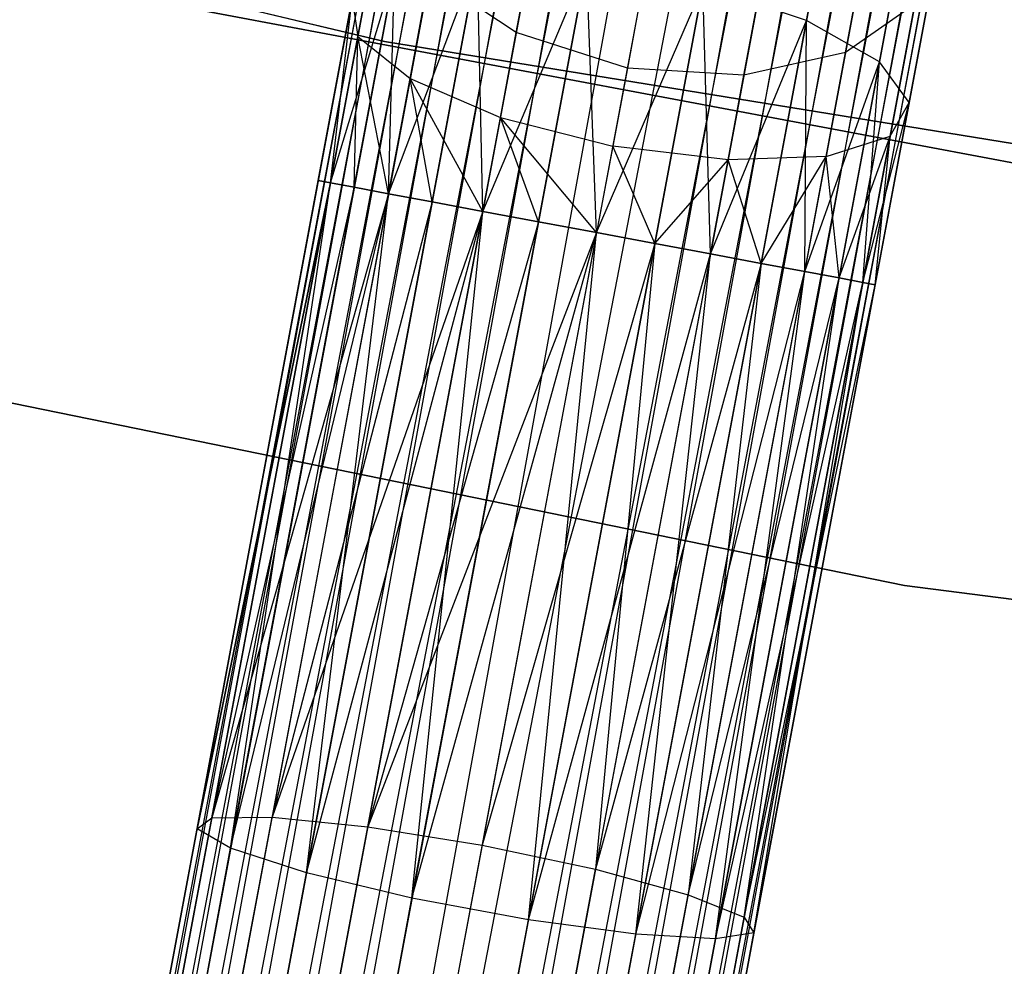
# Model space of a CAD drawing. Extents: x -102 to 102, y -101 to 102.
# Tile 102 of 256: x -13.47 to -10.02, y -63.99 to -60.66. Entities that reach past the tile are written whole.
import ezdxf

# ---------------------------------------------------------------- set-up
doc = ezdxf.new("R2010")
doc.units = 0
doc.header["$LTSCALE"] = 25.4
doc.layers.get('0').update_dxf_attribs({"linetype": 'CONTINUOUS'})

# ---------------------------------------------------------------- blocks, each defined once
blk = doc.blocks.new('NL2500011659_STL')
at = {"color": 0}
for p, q in [((-15.766, -79.1009, -7.3955), (-8.8972, -42.3564, -7.6045)), ((-8.8972, -42.3564, -7.3955), (-15.766, -79.1009, -7.3955)), ((-15.766, -79.1009, -7.3955), (-8.8972, -42.3564, -7.6045)), ((-8.8972, -42.3564, -7.3955), (-15.766, -79.1009, -7.3955)), ((-8.8545, -42.3644, -7.191), (-15.766, -79.1009, -7.3955)), ((-8.8545, -42.3644, -7.191), (-15.766, -79.1009, -7.3955)), ((-8.8972, -42.3564, -7.6045), (-15.7233, -79.1089, -7.809)), ((-8.8972, -42.3564, -7.6045), (-15.7233, -79.1089, -7.809)), ((-8.8545, -42.3644, -7.809), (-15.7233, -79.1089, -7.809)), ((-8.8545, -42.3644, -7.809), (-15.7233, -79.1089, -7.809)), ((-15.7233, -79.1089, -7.809), (-8.7709, -42.38, -8)), ((-15.7233, -79.1089, -7.809), (-8.7709, -42.38, -8)), ((-15.6397, -79.1245, -7), (-8.8545, -42.3644, -7.191)), ((-15.6397, -79.1245, -7), (-8.8545, -42.3644, -7.191)), ((-8.7709, -42.38, -7), (-15.6397, -79.1245, -7)), ((-8.7709, -42.38, -7), (-15.6397, -79.1245, -7)), ((-8.7709, -42.38, -8), (-15.5189, -79.1471, -8.1691)), ((-8.7709, -42.38, -8), (-15.5189, -79.1471, -8.1691)), ((-8.6501, -42.4026, -6.8309), (-15.6397, -79.1245, -7)), ((-8.6501, -42.4026, -6.8309), (-15.6397, -79.1245, -7)), ((-8.6501, -42.4026, -8.1691), (-15.5189, -79.1471, -8.1691)), ((-8.6501, -42.4026, -8.1691), (-15.5189, -79.1471, -8.1691)), ((-15.3662, -79.1757, -6.691), (-8.6501, -42.4026, -6.8309)), ((-15.3662, -79.1757, -6.691), (-8.6501, -42.4026, -6.8309)), ((-15.5189, -79.1471, -8.1691), (-8.4974, -42.4312, -8.309)), ((-15.5189, -79.1471, -8.1691), (-8.4974, -42.4312, -8.309)), ((-8.4974, -42.4312, -6.691), (-15.3662, -79.1757, -6.691)), ((-8.4974, -42.4312, -6.691), (-15.3662, -79.1757, -6.691)), ((-8.4974, -42.4312, -8.309), (-15.1882, -79.2089, -8.4135)), ((-8.4974, -42.4312, -8.309), (-15.1882, -79.2089, -8.4135)), ((-8.3195, -42.4644, -6.5865), (-15.3662, -79.1757, -6.691)), ((-8.3195, -42.4644, -6.5865), (-15.3662, -79.1757, -6.691)), ((-8.3195, -42.4644, -8.4135), (-15.1882, -79.2089, -8.4135)), ((-8.3195, -42.4644, -8.4135), (-15.1882, -79.2089, -8.4135)), ((-14.9928, -79.2455, -6.5218), (-8.3195, -42.4644, -6.5865)), ((-14.9928, -79.2455, -6.5218), (-8.3195, -42.4644, -6.5865)), ((-15.1882, -79.2089, -8.4135), (-8.124, -42.501, -8.4782)), ((-15.1882, -79.2089, -8.4135), (-8.124, -42.501, -8.4782)), ((-8.124, -42.501, -6.5218), (-14.9928, -79.2455, -6.5218)), ((-8.124, -42.501, -6.5218), (-14.9928, -79.2455, -6.5218)), ((-8.124, -42.501, -8.4782), (-14.7884, -79.2837, -8.5)), ((-8.124, -42.501, -8.4782), (-14.7884, -79.2837, -8.5)), ((-7.9197, -42.5392, -6.5), (-14.7884, -79.2837, -6.5)), ((-7.9197, -42.5392, -6.5), (-14.7884, -79.2837, -6.5)), ((-7.9197, -42.5392, -8.5), (-14.7884, -79.2837, -8.5)), ((-7.9197, -42.5392, -8.5), (-14.7884, -79.2837, -8.5)), ((-7.7153, -42.5774, -8.4782), (-14.7884, -79.2837, -8.5)), ((-7.7153, -42.5774, -8.4782), (-14.7884, -79.2837, -8.5)), ((-7.7153, -42.5774, -6.5218), (-14.584, -79.3219, -6.5218)), ((-7.7153, -42.5774, -6.5218), (-14.584, -79.3219, -6.5218)), ((-7.7153, -42.5774, -8.4782), (-14.3886, -79.3584, -8.4135)), ((-7.7153, -42.5774, -8.4782), (-14.3886, -79.3584, -8.4135)), ((-7.5198, -42.6139, -6.5865), (-14.584, -79.3219, -6.5218)), ((-7.5198, -42.6139, -6.5865), (-14.584, -79.3219, -6.5218)), ((-7.5198, -42.6139, -8.4135), (-14.3886, -79.3584, -8.4135)), ((-7.5198, -42.6139, -8.4135), (-14.3886, -79.3584, -8.4135)), ((-14.2106, -79.3917, -6.691), (-7.5198, -42.6139, -6.5865)), ((-14.2106, -79.3917, -6.691), (-7.5198, -42.6139, -6.5865)), ((-14.3886, -79.3584, -8.4135), (-7.3419, -42.6472, -8.309)), ((-14.3886, -79.3584, -8.4135), (-7.3419, -42.6472, -8.309)), ((-7.3419, -42.6472, -6.691), (-14.2106, -79.3917, -6.691)), ((-7.3419, -42.6472, -6.691), (-14.2106, -79.3917, -6.691)), ((-7.3419, -42.6472, -8.309), (-14.0579, -79.4202, -8.1691)), ((-7.3419, -42.6472, -8.309), (-14.0579, -79.4202, -8.1691)), ((-7.1892, -42.6757, -6.8309), (-14.2106, -79.3917, -6.691)), ((-7.1892, -42.6757, -6.8309), (-14.2106, -79.3917, -6.691)), ((-7.1892, -42.6757, -8.1691), (-14.0579, -79.4202, -8.1691)), ((-7.1892, -42.6757, -8.1691), (-14.0579, -79.4202, -8.1691)), ((-13.9371, -79.4428, -7), (-7.1892, -42.6757, -6.8309)), ((-13.9371, -79.4428, -7), (-7.1892, -42.6757, -6.8309)), ((-14.0579, -79.4202, -8.1691), (-7.0684, -42.6983, -8)), ((-14.0579, -79.4202, -8.1691), (-7.0684, -42.6983, -8)), ((-7.0684, -42.6983, -7), (-13.9371, -79.4428, -7)), ((-7.0684, -42.6983, -7), (-13.9371, -79.4428, -7)), ((-6.9848, -42.7139, -7.191), (-13.9371, -79.4428, -7)), ((-6.9848, -42.7139, -7.191), (-13.9371, -79.4428, -7)), ((-7.0684, -42.6983, -8), (-13.8535, -79.4584, -7.809)), ((-7.0684, -42.6983, -8), (-13.8535, -79.4584, -7.809)), ((-6.9848, -42.7139, -7.809), (-13.8535, -79.4584, -7.809)), ((-6.9848, -42.7139, -7.809), (-13.8535, -79.4584, -7.809)), ((-13.8535, -79.4584, -7.809), (-6.9421, -42.7219, -7.6045)), ((-13.8535, -79.4584, -7.809), (-6.9421, -42.7219, -7.6045)), ((-13.8108, -79.4664, -7.3955), (-6.9848, -42.7139, -7.191)), ((-13.8108, -79.4664, -7.3955), (-6.9848, -42.7139, -7.191)), ((-6.9421, -42.7219, -7.3955), (-13.8108, -79.4664, -7.3955)), ((-6.9421, -42.7219, -7.6045), (-13.8108, -79.4664, -7.3955)), ((-6.9421, -42.7219, -7.6045), (-13.8108, -79.4664, -7.3955)), ((-6.9421, -42.7219, -7.3955), (-13.8108, -79.4664, -7.3955)), ((-16.6967, -59.6593, -316), (-12.192, -60.7414, -316)), ((-12.192, -60.7414, -315), (-16.6967, -59.6593, -315)), ((-16.6967, -59.6593, -316), (-12.192, -60.7414, -316)), ((-12.192, -60.7414, -315), (-16.6967, -59.6593, -315)), ((-10.7104, -60.667, -306.8285), (-10.5665, -59.8973, -307.2274)), ((-10.7104, -60.667, -306.8285), (-10.5665, -59.8973, -307.2274)), ((-10.4544, -60.812, -307.1223), (-10.3264, -60.1269, -307.4774)), ((-10.4544, -60.812, -307.1223), (-10.3264, -60.1269, -307.4774)), ((-12.2865, -60.7239, -307.8918), (-12.1999, -60.2605, -308.132)), ((-12.2865, -60.7239, -307.8918), (-12.1999, -60.2605, -308.132)), ((-10.3506, -60.9557, -307.4985), (-10.2428, -60.379, -307.7974)), ((-10.3506, -60.9557, -307.4985), (-10.2428, -60.379, -307.7974)), ((-9.1281, -61.3282, -308.5), (-13.7396, -60.461, -308.5)), ((-13.7396, -60.461, -318), (-9.1281, -61.3282, -318)), ((-13.7396, -60.461, -318), (-9.1281, -61.3282, -318)), ((-9.1281, -61.3282, -308.5), (-13.7396, -60.461, -308.5)), ((-12.1781, -61.2757, -306.8309), (-11.8659, -60.451, -306.8285)), ((-12.1781, -61.2757, -306.8309), (-11.8659, -60.451, -306.8285)), ((-12.0254, -61.3042, -306.691), (-11.8659, -60.451, -306.8285)), ((-12.0254, -61.3042, -306.691), (-11.8659, -60.451, -306.8285)), ((-11.8475, -61.3375, -306.5865), (-11.8659, -60.451, -306.8285)), ((-11.8475, -61.3375, -306.5865), (-11.8659, -60.451, -306.8285)), ((-12.3825, -61.2375, -307.191), (-12.157, -60.4937, -307.1223)), ((-12.3825, -61.2375, -307.191), (-12.157, -60.4937, -307.1223)), ((-12.2989, -61.2531, -307), (-12.157, -60.4937, -307.1223)), ((-12.2989, -61.2531, -307), (-12.157, -60.4937, -307.1223)), ((-12.1781, -61.2757, -306.8309), (-12.157, -60.4937, -307.1223)), ((-12.1781, -61.2757, -306.8309), (-12.157, -60.4937, -307.1223)), ((-11.8475, -61.3375, -306.5865), (-11.4829, -60.4694, -306.6676)), ((-11.8475, -61.3375, -306.5865), (-11.4829, -60.4694, -306.6676)), ((-11.7301, -60.7098, -308.621), (-11.686, -60.4735, -308.8614)), ((-11.7301, -60.7098, -308.621), (-11.686, -60.4735, -308.8614)), ((-11.652, -61.3741, -306.5219), (-11.4829, -60.4694, -306.6676)), ((-11.652, -61.3741, -306.5219), (-11.4829, -60.4694, -306.6676)), ((-11.4476, -61.4123, -306.5), (-11.4829, -60.4694, -306.6676)), ((-11.4476, -61.4123, -306.5), (-11.4829, -60.4694, -306.6676)), ((-10.5734, -60.7799, -308.4233), (-10.5193, -60.4904, -308.7177)), ((-10.5734, -60.7799, -308.4233), (-10.5193, -60.4904, -308.7177)), ((-12.1026, -60.8714, -308.2343), (-12.0344, -60.5068, -308.4233)), ((-12.1026, -60.8714, -308.2343), (-12.0344, -60.5068, -308.4233)), ((-11.7301, -60.7098, -308.621), (-12.0344, -60.5068, -308.4233)), ((-11.7301, -60.7098, -308.621), (-12.0344, -60.5068, -308.4233)), ((-11.4476, -61.4123, -306.5), (-11.0742, -60.5458, -306.6676)), ((-11.4476, -61.4123, -306.5), (-11.0742, -60.5458, -306.6676)), ((-11.2433, -61.4505, -306.5219), (-11.0742, -60.5458, -306.6676)), ((-11.2433, -61.4505, -306.5219), (-11.0742, -60.5458, -306.6676)), ((-11.0478, -61.487, -306.5865), (-11.0742, -60.5458, -306.6676)), ((-11.0478, -61.487, -306.5865), (-11.0742, -60.5458, -306.6676)), ((-10.7104, -60.667, -306.8285), (-11.0742, -60.5458, -306.6676)), ((-10.7104, -60.667, -306.8285), (-11.0742, -60.5458, -306.6676)), ((-12.4252, -61.2295, -307.3955), (-12.3057, -60.5902, -307.4985)), ((-12.4252, -61.2295, -307.6045), (-12.3057, -60.5902, -307.4985)), ((-12.4252, -61.2295, -307.6045), (-12.3057, -60.5902, -307.4985)), ((-12.4252, -61.2295, -307.3955), (-12.3057, -60.5902, -307.4985)), ((-12.3825, -61.2375, -307.809), (-12.3057, -60.5902, -307.4985)), ((-12.3825, -61.2375, -307.809), (-12.3057, -60.5902, -307.4985)), ((-12.3825, -61.2375, -307.191), (-12.3057, -60.5902, -307.4985)), ((-12.3825, -61.2375, -307.191), (-12.3057, -60.5902, -307.4985)), ((-12.3057, -60.5902, -307.4985), (-12.2865, -60.7239, -307.8918)), ((-12.3057, -60.5902, -307.4985), (-12.2865, -60.7239, -307.8918)), ((-11.299, -60.617, -308.9122), (-11.3396, -60.8345, -308.691)), ((-11.299, -60.617, -308.9122), (-11.3396, -60.8345, -308.691)), ((-10.9305, -60.8593, -308.621), (-10.8863, -60.623, -308.8614)), ((-10.9305, -60.8593, -308.621), (-10.8863, -60.623, -308.8614)), ((-10.3301, -60.61, -308.132), (-10.5734, -60.7799, -308.4233)), ((-10.3301, -60.61, -308.132), (-10.5734, -60.7799, -308.4233)), ((-10.4168, -61.0734, -307.8918), (-10.3301, -60.61, -308.132)), ((-10.4168, -61.0734, -307.8918), (-10.3301, -60.61, -308.132)), ((-11.0478, -61.487, -306.5865), (-10.7104, -60.667, -306.8285)), ((-11.0478, -61.487, -306.5865), (-10.7104, -60.667, -306.8285)), ((-10.8699, -61.5203, -306.691), (-10.7104, -60.667, -306.8285)), ((-10.8699, -61.5203, -306.691), (-10.7104, -60.667, -306.8285)), ((-10.7172, -61.5488, -306.8309), (-10.7104, -60.667, -306.8285)), ((-10.7172, -61.5488, -306.8309), (-10.7104, -60.667, -306.8285)), ((-10.4544, -60.812, -307.1223), (-10.7104, -60.667, -306.8285)), ((-10.4544, -60.812, -307.1223), (-10.7104, -60.667, -306.8285)), ((-12.3825, -61.2375, -307.809), (-12.2865, -60.7239, -307.8918)), ((-12.3825, -61.2375, -307.809), (-12.2865, -60.7239, -307.8918)), ((-12.2989, -61.2531, -308), (-12.2865, -60.7239, -307.8918)), ((-12.2989, -61.2531, -308), (-12.2865, -60.7239, -307.8918)), ((-12.1781, -61.2757, -308.1691), (-12.2865, -60.7239, -307.8918)), ((-12.2865, -60.7239, -307.8918), (-12.1026, -60.8714, -308.2343)), ((-12.1781, -61.2757, -308.1691), (-12.2865, -60.7239, -307.8918)), ((-12.2865, -60.7239, -307.8918), (-12.1026, -60.8714, -308.2343)), ((-12.192, -60.7414, -316), (-12.192, -60.7414, -315)), ((-12.192, -60.7414, -316), (-7.6192, -61.4839, -316)), ((-7.6192, -61.4839, -315), (-12.192, -60.7414, -315)), ((-12.192, -60.7414, -316), (-12.192, -60.7414, -315)), ((-12.192, -60.7414, -316), (-7.6192, -61.4839, -316)), ((-7.6192, -61.4839, -315), (-12.192, -60.7414, -315)), ((-11.7858, -61.0075, -308.4667), (-11.7301, -60.7098, -308.621)), ((-11.7858, -61.0075, -308.4667), (-11.7301, -60.7098, -308.621)), ((-11.3396, -60.8345, -308.691), (-11.7301, -60.7098, -308.621)), ((-11.3396, -60.8345, -308.691), (-11.7301, -60.7098, -308.621)), ((-10.5734, -60.7799, -308.4233), (-10.9305, -60.8593, -308.621)), ((-10.5734, -60.7799, -308.4233), (-10.9305, -60.8593, -308.621)), ((-10.7172, -61.5488, -306.8309), (-10.4544, -60.812, -307.1223)), ((-10.7172, -61.5488, -306.8309), (-10.4544, -60.812, -307.1223)), ((-10.6416, -61.1445, -308.2343), (-10.5734, -60.7799, -308.4233)), ((-10.6416, -61.1445, -308.2343), (-10.5734, -60.7799, -308.4233)), ((-10.5964, -61.5714, -307), (-10.4544, -60.812, -307.1223)), ((-10.5964, -61.5714, -307), (-10.4544, -60.812, -307.1223)), ((-10.5128, -61.587, -307.191), (-10.4544, -60.812, -307.1223)), ((-10.5128, -61.587, -307.191), (-10.4544, -60.812, -307.1223)), ((-10.3506, -60.9557, -307.4985), (-10.4544, -60.812, -307.1223)), ((-10.3506, -60.9557, -307.4985), (-10.4544, -60.812, -307.1223)), ((-11.3396, -60.8345, -308.691), (-11.3909, -61.1085, -308.549)), ((-11.3396, -60.8345, -308.691), (-11.3909, -61.1085, -308.549)), ((-10.9305, -60.8593, -308.621), (-11.3396, -60.8345, -308.691)), ((-10.9305, -60.8593, -308.621), (-11.3396, -60.8345, -308.691)), ((-12.1781, -61.2757, -308.1691), (-12.1026, -60.8714, -308.2343)), ((-12.1781, -61.2757, -308.1691), (-12.1026, -60.8714, -308.2343)), ((-11.8475, -61.3375, -308.4135), (-12.1026, -60.8714, -308.2343)), ((-12.1026, -60.8714, -308.2343), (-11.7858, -61.0075, -308.4667)), ((-12.0254, -61.3042, -308.309), (-12.1026, -60.8714, -308.2343)), ((-11.8475, -61.3375, -308.4135), (-12.1026, -60.8714, -308.2343)), ((-12.0254, -61.3042, -308.309), (-12.1026, -60.8714, -308.2343)), ((-12.1026, -60.8714, -308.2343), (-11.7858, -61.0075, -308.4667)), ((-10.9861, -61.157, -308.4667), (-10.9305, -60.8593, -308.621)), ((-10.9861, -61.157, -308.4667), (-10.9305, -60.8593, -308.621)), ((-10.5128, -61.587, -307.191), (-10.3506, -60.9557, -307.4985)), ((-10.5128, -61.587, -307.191), (-10.3506, -60.9557, -307.4985)), ((-10.4701, -61.595, -307.6045), (-10.3506, -60.9557, -307.4985)), ((-10.4701, -61.595, -307.3955), (-10.3506, -60.9557, -307.4985)), ((-10.4701, -61.595, -307.3955), (-10.3506, -60.9557, -307.4985)), ((-10.4701, -61.595, -307.6045), (-10.3506, -60.9557, -307.4985)), ((-10.4168, -61.0734, -307.8918), (-10.3506, -60.9557, -307.4985)), ((-10.4168, -61.0734, -307.8918), (-10.3506, -60.9557, -307.4985)), ((-11.8475, -61.3375, -308.4135), (-11.7858, -61.0075, -308.4667)), ((-11.8475, -61.3375, -308.4135), (-11.7858, -61.0075, -308.4667)), ((-11.7858, -61.0075, -308.4667), (-11.3909, -61.1085, -308.549)), ((-11.4476, -61.4123, -308.5), (-11.7858, -61.0075, -308.4667)), ((-11.652, -61.3741, -308.4781), (-11.7858, -61.0075, -308.4667)), ((-11.4476, -61.4123, -308.5), (-11.7858, -61.0075, -308.4667)), ((-11.652, -61.3741, -308.4781), (-11.7858, -61.0075, -308.4667)), ((-11.7858, -61.0075, -308.4667), (-11.3909, -61.1085, -308.549)), ((-10.6416, -61.1445, -308.2343), (-10.4168, -61.0734, -307.8918)), ((-10.6416, -61.1445, -308.2343), (-10.4168, -61.0734, -307.8918)), ((-10.5964, -61.5714, -308), (-10.4168, -61.0734, -307.8918)), ((-10.5964, -61.5714, -308), (-10.4168, -61.0734, -307.8918)), ((-10.5128, -61.587, -307.809), (-10.4168, -61.0734, -307.8918)), ((-10.5128, -61.587, -307.809), (-10.4168, -61.0734, -307.8918)), ((-10.4701, -61.595, -307.6045), (-10.4168, -61.0734, -307.8918)), ((-10.4701, -61.595, -307.6045), (-10.4168, -61.0734, -307.8918)), ((-11.3909, -61.1085, -308.549), (-11.4476, -61.4123, -308.5)), ((-11.3909, -61.1085, -308.549), (-11.4476, -61.4123, -308.5)), ((-10.9861, -61.157, -308.4667), (-11.3909, -61.1085, -308.549)), ((-10.9861, -61.157, -308.4667), (-11.3909, -61.1085, -308.549)), ((-11.2433, -61.4505, -308.4781), (-11.3909, -61.1085, -308.549)), ((-11.2433, -61.4505, -308.4781), (-11.3909, -61.1085, -308.549)), ((-11.2433, -61.4505, -308.4781), (-10.9861, -61.157, -308.4667)), ((-11.2433, -61.4505, -308.4781), (-10.9861, -61.157, -308.4667)), ((-11.0478, -61.487, -308.4135), (-10.9861, -61.157, -308.4667)), ((-11.0478, -61.487, -308.4135), (-10.9861, -61.157, -308.4667)), ((-10.6416, -61.1445, -308.2343), (-10.9861, -61.157, -308.4667)), ((-10.6416, -61.1445, -308.2343), (-10.9861, -61.157, -308.4667)), ((-10.8699, -61.5203, -308.309), (-10.9861, -61.157, -308.4667)), ((-10.8699, -61.5203, -308.309), (-10.9861, -61.157, -308.4667)), ((-10.8699, -61.5203, -308.309), (-10.6416, -61.1445, -308.2343)), ((-10.8699, -61.5203, -308.309), (-10.6416, -61.1445, -308.2343)), ((-10.7172, -61.5488, -308.1691), (-10.6416, -61.1445, -308.2343)), ((-10.7172, -61.5488, -308.1691), (-10.6416, -61.1445, -308.2343)), ((-10.5964, -61.5714, -308), (-10.6416, -61.1445, -308.2343)), ((-10.5964, -61.5714, -308), (-10.6416, -61.1445, -308.2343)), ((-12.8508, -63.5062, -307.4707), (-12.4252, -61.2295, -307.6045)), ((-12.4252, -61.2295, -307.3955), (-12.8508, -63.5062, -307.4707)), ((-12.4252, -61.2295, -307.3955), (-12.8508, -63.5062, -307.4707)), ((-12.8508, -63.5062, -307.4707), (-12.4252, -61.2295, -307.6045)), ((-12.8508, -63.5062, -307.4707), (-12.3825, -61.2375, -307.809)), ((-12.8508, -63.5062, -307.4707), (-12.3825, -61.2375, -307.809)), ((-12.3825, -61.2375, -307.191), (-12.8508, -63.5062, -307.4707)), ((-12.3825, -61.2375, -307.191), (-12.8508, -63.5062, -307.4707)), ((-12.7993, -63.4674, -307.0599), (-12.3825, -61.2375, -307.191)), ((-12.7993, -63.4674, -307.0599), (-12.3825, -61.2375, -307.191)), ((-12.2989, -61.2531, -307), (-12.7993, -63.4674, -307.0599)), ((-12.2989, -61.2531, -307), (-12.7993, -63.4674, -307.0599)), ((-12.7329, -63.5746, -307.8635), (-12.3825, -61.2375, -307.809)), ((-12.7329, -63.5746, -307.8635), (-12.3825, -61.2375, -307.809)), ((-12.7329, -63.5746, -307.8635), (-12.2989, -61.2531, -308)), ((-12.7329, -63.5746, -307.8635), (-12.2989, -61.2531, -308)), ((-12.4252, -61.2295, -307.6045), (-12.3825, -61.2375, -307.809)), ((-12.3825, -61.2375, -307.191), (-12.4252, -61.2295, -307.3955)), ((-12.4252, -61.2295, -307.6045), (-12.3825, -61.2375, -307.809)), ((-12.3825, -61.2375, -307.191), (-12.4252, -61.2295, -307.3955)), ((-12.3825, -61.2375, -307.809), (-12.2989, -61.2531, -308)), ((-12.2989, -61.2531, -307), (-12.3825, -61.2375, -307.191)), ((-12.3825, -61.2375, -307.809), (-12.2989, -61.2531, -308)), ((-12.2989, -61.2531, -307), (-12.3825, -61.2375, -307.191)), ((-12.2989, -61.2531, -308), (-12.1781, -61.2757, -308.1691)), ((-12.1781, -61.2757, -306.8309), (-12.2989, -61.2531, -307)), ((-12.2989, -61.2531, -308), (-12.1781, -61.2757, -308.1691)), ((-12.1781, -61.2757, -306.8309), (-12.2989, -61.2531, -307)), ((-12.1781, -61.2757, -306.8309), (-12.7993, -63.4674, -307.0599)), ((-12.1781, -61.2757, -306.8309), (-12.7993, -63.4674, -307.0599)), ((-12.7329, -63.5746, -307.8635), (-12.1781, -61.2757, -308.1691)), ((-12.7329, -63.5746, -307.8635), (-12.1781, -61.2757, -308.1691)), ((-12.1781, -61.2757, -306.8309), (-12.5873, -63.4648, -306.7021)), ((-12.1781, -61.2757, -306.8309), (-12.5873, -63.4648, -306.7021)), ((-12.4659, -63.6607, -308.1705), (-12.1781, -61.2757, -308.1691)), ((-12.4659, -63.6607, -308.1705), (-12.1781, -61.2757, -308.1691)), ((-12.1781, -61.2757, -308.1691), (-12.0254, -61.3042, -308.309)), ((-12.0254, -61.3042, -306.691), (-12.1781, -61.2757, -306.8309)), ((-12.1781, -61.2757, -308.1691), (-12.0254, -61.3042, -308.309)), ((-12.0254, -61.3042, -306.691), (-12.1781, -61.2757, -306.8309)), ((-12.0254, -61.3042, -306.691), (-12.5873, -63.4648, -306.7021)), ((-12.0254, -61.3042, -306.691), (-12.5873, -63.4648, -306.7021)), ((-12.4659, -63.6607, -308.1705), (-12.0254, -61.3042, -308.309)), ((-12.4659, -63.6607, -308.1705), (-12.0254, -61.3042, -308.309)), ((-12.0254, -61.3042, -308.309), (-11.8475, -61.3375, -308.4135)), ((-11.8475, -61.3375, -306.5865), (-12.0254, -61.3042, -306.691)), ((-12.0254, -61.3042, -308.309), (-11.8475, -61.3375, -308.4135)), ((-11.8475, -61.3375, -306.5865), (-12.0254, -61.3042, -306.691)), ((-11.8475, -61.3375, -306.5865), (-12.5873, -63.4648, -306.7021)), ((-11.8475, -61.3375, -306.5865), (-12.5873, -63.4648, -306.7021)), ((-12.4659, -63.6607, -308.1705), (-11.8475, -61.3375, -308.4135)), ((-12.4659, -63.6607, -308.1705), (-11.8475, -61.3375, -308.4135)), ((-12.2515, -63.4989, -306.4594), (-11.8475, -61.3375, -306.5865)), ((-12.2515, -63.4989, -306.4594), (-11.8475, -61.3375, -306.5865)), ((-12.0961, -63.7497, -308.3385), (-11.8475, -61.3375, -308.4135)), ((-12.0961, -63.7497, -308.3385), (-11.8475, -61.3375, -308.4135)), ((-11.8475, -61.3375, -308.4135), (-11.652, -61.3741, -308.4781)), ((-11.652, -61.3741, -306.5219), (-11.8475, -61.3375, -306.5865)), ((-11.8475, -61.3375, -308.4135), (-11.652, -61.3741, -308.4781)), ((-11.652, -61.3741, -306.5219), (-11.8475, -61.3375, -306.5865)), ((-11.652, -61.3741, -306.5219), (-12.2515, -63.4989, -306.4594)), ((-11.652, -61.3741, -306.5219), (-12.2515, -63.4989, -306.4594)), ((-12.0961, -63.7497, -308.3385), (-11.652, -61.3741, -308.4781)), ((-12.0961, -63.7497, -308.3385), (-11.652, -61.3741, -308.4781)), ((-11.652, -61.3741, -308.4781), (-11.4476, -61.4123, -308.5)), ((-11.4476, -61.4123, -306.5), (-11.652, -61.3741, -306.5219)), ((-11.652, -61.3741, -308.4781), (-11.4476, -61.4123, -308.5)), ((-11.4476, -61.4123, -306.5), (-11.652, -61.3741, -306.5219)), ((-11.4476, -61.4123, -306.5), (-12.2515, -63.4989, -306.4594)), ((-11.4476, -61.4123, -306.5), (-12.2515, -63.4989, -306.4594)), ((-12.0961, -63.7497, -308.3385), (-11.4476, -61.4123, -308.5)), ((-12.0961, -63.7497, -308.3385), (-11.4476, -61.4123, -308.5)), ((-11.4476, -61.4123, -306.5), (-11.8499, -63.5639, -306.3735)), ((-11.4476, -61.4123, -306.5), (-11.8499, -63.5639, -306.3735)), ((-11.6874, -63.8261, -308.3385), (-11.4476, -61.4123, -308.5)), ((-11.6874, -63.8261, -308.3385), (-11.4476, -61.4123, -308.5)), ((-11.4476, -61.4123, -308.5), (-11.2433, -61.4505, -308.4781)), ((-11.2433, -61.4505, -306.5219), (-11.4476, -61.4123, -306.5)), ((-11.2433, -61.4505, -306.5219), (-11.4476, -61.4123, -306.5)), ((-11.4476, -61.4123, -308.5), (-11.2433, -61.4505, -308.4781)), ((-11.2433, -61.4505, -306.5219), (-11.8499, -63.5639, -306.3735)), ((-11.2433, -61.4505, -306.5219), (-11.8499, -63.5639, -306.3735)), ((-11.6874, -63.8261, -308.3385), (-11.2433, -61.4505, -308.4781)), ((-11.6874, -63.8261, -308.3385), (-11.2433, -61.4505, -308.4781)), ((-11.2433, -61.4505, -306.5219), (-11.4519, -63.6484, -306.4594)), ((-11.2433, -61.4505, -306.5219), (-11.4519, -63.6484, -306.4594)), ((-11.2433, -61.4505, -308.4781), (-11.0478, -61.487, -308.4135)), ((-11.0478, -61.487, -306.5865), (-11.2433, -61.4505, -306.5219)), ((-11.0478, -61.487, -306.5865), (-11.2433, -61.4505, -306.5219)), ((-11.2433, -61.4505, -308.4781), (-11.0478, -61.487, -308.4135)), ((-11.6874, -63.8261, -308.3385), (-11.0478, -61.487, -308.4135)), ((-11.6874, -63.8261, -308.3385), (-11.0478, -61.487, -308.4135)), ((-11.0478, -61.487, -306.5865), (-11.4519, -63.6484, -306.4594)), ((-11.0478, -61.487, -306.5865), (-11.4519, -63.6484, -306.4594)), ((-11.3104, -63.8767, -308.1705), (-11.0478, -61.487, -308.4135)), ((-11.3104, -63.8767, -308.1705), (-11.0478, -61.487, -308.4135)), ((-11.0478, -61.487, -308.4135), (-10.8699, -61.5203, -308.309)), ((-10.8699, -61.5203, -306.691), (-11.0478, -61.487, -306.5865)), ((-10.8699, -61.5203, -306.691), (-11.0478, -61.487, -306.5865)), ((-11.0478, -61.487, -308.4135), (-10.8699, -61.5203, -308.309)), ((-10.8699, -61.5203, -306.691), (-11.4519, -63.6484, -306.4594)), ((-10.8699, -61.5203, -306.691), (-11.4519, -63.6484, -306.4594)), ((-11.3104, -63.8767, -308.1705), (-10.8699, -61.5203, -308.309)), ((-11.3104, -63.8767, -308.1705), (-10.8699, -61.5203, -308.309)), ((-10.8699, -61.5203, -306.691), (-11.1264, -63.7379, -306.7021)), ((-10.8699, -61.5203, -306.691), (-11.1264, -63.7379, -306.7021)), ((-10.7172, -61.5488, -306.8309), (-10.8699, -61.5203, -306.691)), ((-10.8699, -61.5203, -308.309), (-10.7172, -61.5488, -308.1691)), ((-10.7172, -61.5488, -306.8309), (-10.8699, -61.5203, -306.691)), ((-10.8699, -61.5203, -308.309), (-10.7172, -61.5488, -308.1691)), ((-11.3104, -63.8767, -308.1705), (-10.7172, -61.5488, -308.1691)), ((-11.3104, -63.8767, -308.1705), (-10.7172, -61.5488, -308.1691)), ((-11.1264, -63.7379, -306.7021), (-10.7172, -61.5488, -306.8309)), ((-11.1264, -63.7379, -306.7021), (-10.7172, -61.5488, -306.8309)), ((-11.1264, -63.7379, -306.7021), (-10.5964, -61.5714, -307)), ((-11.1264, -63.7379, -306.7021), (-10.5964, -61.5714, -307)), ((-11.0303, -63.8929, -307.8635), (-10.7172, -61.5488, -308.1691)), ((-11.0303, -63.8929, -307.8635), (-10.7172, -61.5488, -308.1691)), ((-11.0303, -63.8929, -307.8635), (-10.5964, -61.5714, -308)), ((-11.0303, -63.8929, -307.8635), (-10.5964, -61.5714, -308)), ((-10.9296, -63.8169, -307.0599), (-10.5964, -61.5714, -307)), ((-10.9296, -63.8169, -307.0599), (-10.5964, -61.5714, -307)), ((-10.5964, -61.5714, -307), (-10.7172, -61.5488, -306.8309)), ((-10.7172, -61.5488, -308.1691), (-10.5964, -61.5714, -308)), ((-10.5964, -61.5714, -307), (-10.7172, -61.5488, -306.8309)), ((-10.7172, -61.5488, -308.1691), (-10.5964, -61.5714, -308)), ((-10.5128, -61.587, -307.191), (-10.5964, -61.5714, -307)), ((-10.5964, -61.5714, -308), (-10.5128, -61.587, -307.809)), ((-10.5128, -61.587, -307.191), (-10.5964, -61.5714, -307)), ((-10.5964, -61.5714, -308), (-10.5128, -61.587, -307.809)), ((-11.0303, -63.8929, -307.8635), (-10.5128, -61.587, -307.809)), ((-11.0303, -63.8929, -307.8635), (-10.5128, -61.587, -307.809)), ((-10.9296, -63.8169, -307.0599), (-10.5128, -61.587, -307.191)), ((-10.9296, -63.8169, -307.0599), (-10.5128, -61.587, -307.191)), ((-10.9296, -63.8169, -307.0599), (-10.4701, -61.595, -307.3955)), ((-10.9296, -63.8169, -307.0599), (-10.4701, -61.595, -307.3955)), ((-10.8956, -63.8717, -307.4707), (-10.5128, -61.587, -307.809)), ((-10.8956, -63.8717, -307.4707), (-10.5128, -61.587, -307.809)), ((-10.8956, -63.8717, -307.4707), (-10.4701, -61.595, -307.3955)), ((-10.8956, -63.8717, -307.4707), (-10.4701, -61.595, -307.6045)), ((-10.8956, -63.8717, -307.4707), (-10.4701, -61.595, -307.3955)), ((-10.8956, -63.8717, -307.4707), (-10.4701, -61.595, -307.6045)), ((-10.4701, -61.595, -307.3955), (-10.5128, -61.587, -307.191)), ((-10.5128, -61.587, -307.809), (-10.4701, -61.595, -307.6045)), ((-10.4701, -61.595, -307.3955), (-10.5128, -61.587, -307.191)), ((-10.5128, -61.587, -307.809), (-10.4701, -61.595, -307.6045)), ((-15.0193, -61.7006, -308.5), (-10.3669, -62.6516, -308.5)), ((-10.3669, -62.6516, -318), (-15.0193, -61.7006, -318)), ((-15.0193, -61.7006, -308.5), (-10.3669, -62.6516, -308.5)), ((-10.3669, -62.6516, -318), (-15.0193, -61.7006, -318)), ((-10.3669, -62.6516, -308.5), (-5.6563, -63.2523, -308.5)), ((-5.6563, -63.2523, -318), (-10.3669, -62.6516, -318)), ((-10.3669, -62.6516, -308.5), (-5.6563, -63.2523, -308.5)), ((-10.3669, -62.6516, -308.5), (-10.3669, -62.6516, -318)), ((-5.6563, -63.2523, -318), (-10.3669, -62.6516, -318)), ((-10.3669, -62.6516, -308.5), (-10.3669, -62.6516, -318)), ((-13.2106, -65.6675, -306.6683), (-12.7993, -63.4674, -307.0599)), ((-13.2106, -65.6675, -306.6683), (-12.7993, -63.4674, -307.0599)), ((-12.9911, -65.6247, -306.3177), (-12.5873, -63.4648, -306.7021)), ((-12.9911, -65.6247, -306.3177), (-12.5873, -63.4648, -306.7021)), ((-12.8508, -63.5062, -307.4707), (-12.7993, -63.4674, -307.0599)), ((-12.8508, -63.5062, -307.4707), (-12.7993, -63.4674, -307.0599)), ((-12.7993, -63.4674, -307.0599), (-12.5873, -63.4648, -306.7021)), ((-12.7993, -63.4674, -307.0599), (-12.5873, -63.4648, -306.7021)), ((-12.5873, -63.4648, -306.7021), (-12.2515, -63.4989, -306.4594)), ((-12.5873, -63.4648, -306.7021), (-12.2515, -63.4989, -306.4594)), ((-13.2707, -65.7526, -307.0709), (-12.8508, -63.5062, -307.4707)), ((-13.2707, -65.7526, -307.0709), (-12.8508, -63.5062, -307.4707)), ((-12.7329, -63.5746, -307.8635), (-12.8508, -63.5062, -307.4707)), ((-12.7329, -63.5746, -307.8635), (-12.8508, -63.5062, -307.4707)), ((-12.6501, -65.6315, -306.0798), (-12.2515, -63.4989, -306.4594)), ((-12.6501, -65.6315, -306.0798), (-12.2515, -63.4989, -306.4594)), ((-12.2515, -63.4989, -306.4594), (-11.8499, -63.5639, -306.3735)), ((-12.2515, -63.4989, -306.4594), (-11.8499, -63.5639, -306.3735)), ((-13.1611, -65.8651, -307.4558), (-12.7329, -63.5746, -307.8635)), ((-13.1611, -65.8651, -307.4558), (-12.7329, -63.5746, -307.8635)), ((-12.4659, -63.6607, -308.1705), (-12.7329, -63.5746, -307.8635)), ((-12.4659, -63.6607, -308.1705), (-12.7329, -63.5746, -307.8635)), ((-11.8499, -63.5639, -306.3735), (-12.2467, -65.6868, -305.9957)), ((-11.8499, -63.5639, -306.3735), (-12.2467, -65.6868, -305.9957)), ((-11.8499, -63.5639, -306.3735), (-11.4519, -63.6484, -306.4594)), ((-11.8499, -63.5639, -306.3735), (-11.4519, -63.6484, -306.4594)), ((-12.9006, -65.9858, -307.7567), (-12.4659, -63.6607, -308.1705)), ((-12.9006, -65.9858, -307.7567), (-12.4659, -63.6607, -308.1705)), ((-12.0961, -63.7497, -308.3385), (-12.4659, -63.6607, -308.1705)), ((-12.0961, -63.7497, -308.3385), (-12.4659, -63.6607, -308.1705)), ((-11.8505, -65.781, -306.0798), (-11.4519, -63.6484, -306.4594)), ((-11.8505, -65.781, -306.0798), (-11.4519, -63.6484, -306.4594)), ((-11.4519, -63.6484, -306.4594), (-11.1264, -63.7379, -306.7021)), ((-11.4519, -63.6484, -306.4594), (-11.1264, -63.7379, -306.7021)), ((-12.5343, -66.0936, -307.9213), (-12.0961, -63.7497, -308.3385)), ((-12.5343, -66.0936, -307.9213), (-12.0961, -63.7497, -308.3385)), ((-11.6874, -63.8261, -308.3385), (-12.0961, -63.7497, -308.3385)), ((-11.6874, -63.8261, -308.3385), (-12.0961, -63.7497, -308.3385)), ((-11.5301, -65.8978, -306.3177), (-11.1264, -63.7379, -306.7021)), ((-11.5301, -65.8978, -306.3177), (-11.1264, -63.7379, -306.7021)), ((-11.1264, -63.7379, -306.7021), (-10.9296, -63.8169, -307.0599)), ((-11.1264, -63.7379, -306.7021), (-10.9296, -63.8169, -307.0599)), ((-11.3409, -66.017, -306.6683), (-10.9296, -63.8169, -307.0599)), ((-11.3409, -66.017, -306.6683), (-10.9296, -63.8169, -307.0599)), ((-10.9296, -63.8169, -307.0599), (-10.8956, -63.8717, -307.4707)), ((-10.9296, -63.8169, -307.0599), (-10.8956, -63.8717, -307.4707)), ((-12.1255, -66.1701, -307.9213), (-11.6874, -63.8261, -308.3385)), ((-12.1255, -66.1701, -307.9213), (-11.6874, -63.8261, -308.3385)), ((-11.3104, -63.8767, -308.1705), (-11.6874, -63.8261, -308.3385)), ((-11.3104, -63.8767, -308.1705), (-11.6874, -63.8261, -308.3385)), ((-11.745, -66.2018, -307.7567), (-11.3104, -63.8767, -308.1705)), ((-11.745, -66.2018, -307.7567), (-11.3104, -63.8767, -308.1705)), ((-11.3156, -66.118, -307.0709), (-10.8956, -63.8717, -307.4707)), ((-11.3156, -66.118, -307.0709), (-10.8956, -63.8717, -307.4707)), ((-11.0303, -63.8929, -307.8635), (-11.3104, -63.8767, -308.1705)), ((-11.0303, -63.8929, -307.8635), (-11.3104, -63.8767, -308.1705)), ((-10.8956, -63.8717, -307.4707), (-11.0303, -63.8929, -307.8635)), ((-10.8956, -63.8717, -307.4707), (-11.0303, -63.8929, -307.8635)), ((-11.4585, -66.1834, -307.4558), (-11.0303, -63.8929, -307.8635)), ((-11.4585, -66.1834, -307.4558), (-11.0303, -63.8929, -307.8635))]:
    blk.add_line(p, q, dxfattribs=at)

msp = doc.modelspace()

# ---------------------------------------------------------------- block references
at = {"color": 0}
msp.add_blockref('NL2500011659_STL', (0, 0), dxfattribs=at)

doc.saveas('drawing.dxf')
